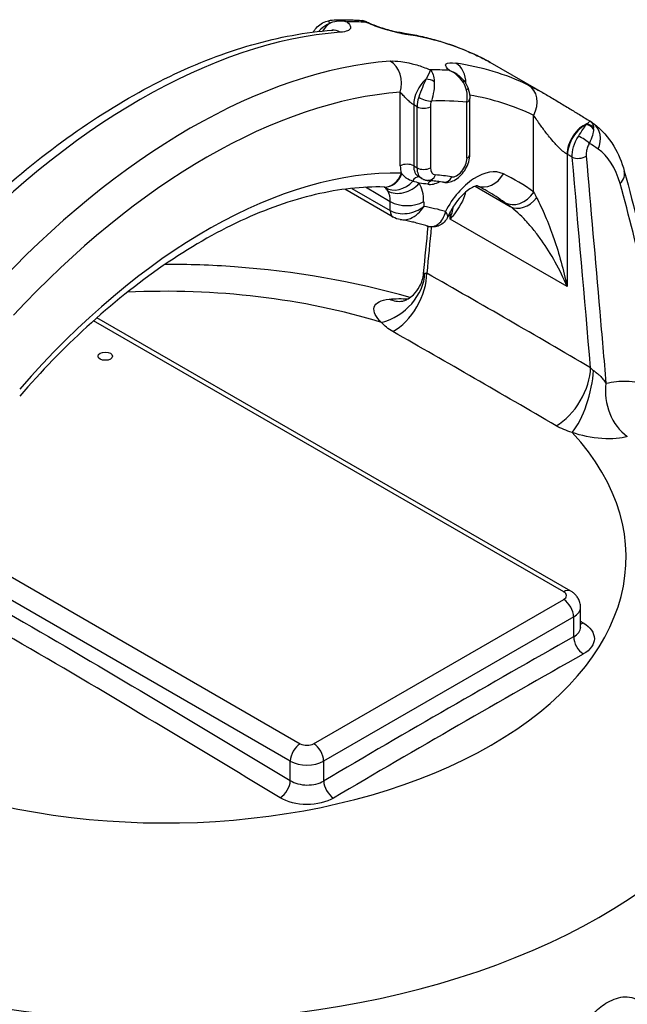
# Model space of a CAD drawing. Header units: millimetres. Extents: x 0 to 5940, y 0 to 4200.
# Tile 9 of 57: x 623 to 707, y 886 to 1022. Entities that reach past the tile are written whole.
import ezdxf

# ---------------------------------------------------------------- set-up
doc = ezdxf.new("R2010")
doc.units = ezdxf.units.MM
doc.header["$LTSCALE"] = 50
doc.layers.add('02-LINIE-035', color=2, linetype='CONTINUOUS')

msp = doc.modelspace()

# ---------------------------------------------------------------- linework, layer by layer
at = {"layer": '02-LINIE-035'}
for p, q in [((696.07, 1011.66), (688.18, 1016.22)), ((682.16, 1015.5), (682.16, 1015.5)), ((682.56, 1015.1), (682.56, 1015.1)), ((683.32, 1016.12), (683.32, 1016.12)), ((675.78, 1001.94), (675.78, 1012.11)), ((685.35, 1003.53), (685.35, 1011.25)), ((677.62, 1010.37), (677.62, 1001.94)), ((678.08, 1010.1), (677.62, 1010.37)), ((678.08, 1001.67), (678.08, 1010.1)), ((679.92, 1010.1), (679.92, 1001.67)), ((684.97, 1003), (684.97, 1010.72)), ((694.16, 998.33), (694.16, 1008.91)), ((698.76, 1003.54), (698.76, 985.28)), ((698.83, 1003.5), (698.76, 1003.54)), ((677.62, 1001.94), (678.08, 1001.67)), ((678.75, 1000.19), (678.29, 1000.45)), ((674.8, 994.87), (668.13, 998.72)), ((669.08, 998.83), (674.4, 995.76)), ((674.4, 997), (670.97, 998.98)), ((686.08, 999.12), (690.92, 996.33)), ((674.4, 995.76), (674.4, 997)), ((679, 997), (679, 996.34)), ((682.67, 994.57), (682.67, 995.62)), ((698.76, 985.28), (682.67, 994.57)), ((680.05, 993.55), (680.05, 993.55)), ((678.99, 987.1), (678.99, 987.1)), ((699.28, 943.27), (633.95, 980.98)), ((698.3, 943.17), (633.5, 980.58)), ((608.58, 953.04), (661.99, 922.2)), ((660.61, 919.82), (607.18, 950.67)), ((663.83, 922.2), (698.3, 942.11)), ((700.63, 938.29), (700.63, 941.05)), ((699.68, 939.72), (665.21, 919.82)), ((699.68, 936.96), (699.68, 939.72)), ((700.63, 938.29), (700.63, 938.29)), ((660.61, 917.11), (660.61, 919.82)), ((665.21, 919.82), (665.21, 917.06))]:
    msp.add_line(p, q, dxfattribs=at)
for centre, major_axis, ratio, start_param, end_param in [((666.22, 1020.71), (-0.32, 1.26), 0.020789, 0.000004, 0.791336), ((637.63, 932.82), (48.75, 84.44), 0.57735, 0.279268, 0.322812), ((639.93, 931.49), (48.75, 84.44), 0.57735, 0.373881, 1.196915), ((666.59, 1019.39), (1.63, 2.81), 0.57735, 1.05716, 1.491348), ((666.59, 1017.41), (-0.24, 3.24), 0.76009, 5.806413, 6.283091), ((666.59, 1017.41), (-0.24, 3.24), 0.76009, 6.283091, 6.283185), ((675.32, 1017.13), (0.47, 3.22), 0.795811, 0.000001, 0.000252), ((675.32, 1017.13), (0.47, 3.22), 0.795811, 5.976828, 6.283185), ((639.93, 931.49), (48.75, 84.44), 0.57735, 0.043264, 0.225577), ((646.82, 927.51), (48.75, 84.44), 0.57735, 0.373881, 1.196915), ((673.48, 1013.43), (0.24, -3.24), 0.76009, 1.094024, 2.66482), ((684.98, 1014.22), (1.4, 2.93), 0.815732, 6.281716, 6.281719), ((684.97, 1014.22), (1.41, 2.93), 0.815733, 6.222095, 6.283182), ((649.12, 926.19), (48.75, 84.44), 0.57735, 0.279268, 0.322812), ((683.67, 1015.34), (0.947, -0.891), 0.071099, 2.649464, 2.650762), ((682.21, 1013.15), (0.47, 3.22), 0.795811, 4.873414, 5.976828), ((646.82, 927.51), (48.75, 84.44), 0.57735, 0.043264, 0.225577), ((679.92, 1011.69), (1.63, 2.81), 0.57735, 1.05716, 2.356194), ((679.55, 1013.01), (1.28, -0.22), 0.665871, 0.900297, 1.877998), ((684.9, 1014.19), (1.62, 2.81), 0.57735, 1.683072, 1.683186), ((684.97, 1014.15), (1.63, 2.81), 0.57735, 1.684349, 1.684479), ((683.52, 1012.89), (1.02, 0.81), 0.246326, 5.684739, 6.282956), ((682.21, 1013.15), (-0.47, -3.22), 0.795811, 1.576787, 1.576997), ((683.88, 1012.26), (1.23, 0.42), 0.265582, 5.601482, 6.283137), ((691.87, 1010.24), (1.41, 2.93), 0.815733, 4.651299, 6.222095), ((649.12, 926.19), (47.13, 81.62), 0.57735, 0.373881, 1.196915), ((680.38, 1011.43), (-1.63, -2.81), 0.57735, 5.043297, 5.497787), ((679.14, 1011.41), (-1.23, 0.42), 0.265281, 0.928788, 2.499585), ((681.3, 1010.9), (-0.98, -1.69), 0.57735, 5.043297, 5.497787), ((651.42, 924.86), (47.13, 81.62), 0.57735, 0.257813, 0.341253), ((684.05, 1011.25), (1.3, 0), 0.57735, 5.497787, 6.283135), ((649.12, 926.19), (47.12, 81.62), 0.57735, 0.216931, 0.216938), ((649.12, 926.19), (47.13, 81.62), 0.57735, 0.043264, 0.211076), ((679, 1010.63), (-1.3, 0), 0.57735, 0.785398, 2.356194), ((701.06, 1004.87), (1.63, 2.81), 0.57735, 0.590591, 2.356194), ((701.13, 1004.83), (1.63, 2.81), 0.57735, 0.654319, 2.356194), ((699.96, 1004.87), (1.94, 3.21), 0.083616, 0.528698, 0.589573), ((701.31, 1006.51), (1.25, -0.35), 0.864868, 0.770311, 1.712963), ((701.33, 1006.58), (1.27, -0.3), 0.890106, 0.774712, 1.639827), ((700.51, 1005.14), (1.91, 2.63), 0.812102, 4.950509, 6.283185), ((700.09, 1004.8), (-1.98, -3.18), 0.386947, 2.550691, 2.611507), ((700.83, 1005.43), (-1.13, 0.64), 0.239448, 3.769664, 5.303675), ((653.15, 922.34), (46.9, 83.81), 0.5802, 6.219786, 6.245802), ((683.59, 1002.2), (-0.98, -1.69), 0.57735, 0.221658, 2.356194), ((684.05, 1003.53), (1.3, 0), 0.57735, 5.497787, 6.283185), ((700.4, 1003.65), (-1.3, -0.11), 0.513484, 0.73802, 2.411643), ((649.12, 926.19), (40.95, 70.93), 0.57735, 0.304335, 1.247473), ((676.7, 1001.41), (-1.3, 0), 0.57735, 3.926991, 5.497787), ((679, 1003.8), (2.28, 3.94), 0.57735, 2.356194, 2.651482), ((679.92, 1003.27), (-1.63, -2.81), 0.57735, 5.497787, 6.283185), ((679, 1002.2), (1.3, 0), 0.57735, 3.926991, 5.497787), ((680.38, 1003), (-1.63, -2.81), 0.57735, 5.497787, 6.283185), ((681.3, 1002.47), (-0.98, -1.69), 0.57735, 5.497787, 6.549386), ((686.24, 994), (3.9, 6.75), 0.57735, 0.039464, 1.660702), ((673.62, 1002.26), (-0.08, -3.25), 0.778976, 0, 1.169958), ((673.75, 1002.26), (-0.14, -3.25), 0.766985, 0.00054, 1.160205), ((678.32, 999.12), (0.11, 1.3), 0.787737, 0.074401, 1.03971), ((679.69, 1001.22), (-0.11, -1.3), 0.787737, 0, 1.214628), ((651.42, 924.86), (41.6, 72.05), 0.57735, 0.221658, 0.266201), ((681.94, 1000.96), (-0.2, -1.29), 0.79652, 0, 1.269359), ((687.69, 1002.17), (-1.43, -2.92), 0.815861, 0.047144, 1.515058), ((649.12, 926.19), (42.58, 73.74), 0.57735, 6.223402, 6.322649), ((703.53, 1000.37), (3.13, 0.86), 0.640847, 5.469879, 6.283173), ((703.53, 1000.37), (3.13, 0.86), 0.640847, 0.00017, 0.000182), ((673.75, 1002.26), (-0.14, -3.25), 0.766985, 6.283185, 6.283725), ((675.43, 1001.67), (-2.03, -2.54), 0.846971, 0.122038, 1.528353), ((676.09, 1000.88), (-2.79, -1.66), 0.777, 0.409911, 1.980708), ((673.48, 993.82), (3.9, 6.75), 0.57735, 5.497787, 5.970877), ((649.12, 926.19), (40.3, 69.8), 0.57735, 0.221658, 0.246065), ((680.5, 998.86), (-0.2, -1.29), 0.79652, 3.908682, 4.410952), ((681.3, 1003.53), (-2.28, -3.94), 0.57735, 0.221658, 0.75289), ((671.18, 995.14), (2.28, 3.94), 0.57735, 5.497787, 5.970877), ((646.82, 927.51), (40.95, 70.93), 0.57735, 6.223402, 6.283185), ((691.87, 999.65), (-1.91, -2.63), 0.815038, 0.084296, 1.655092), ((692.67, 999.06), (-1.94, -2.6), 0.748422, 0.096762, 1.544473), ((702.84, 988.47), (-9.68, 13.54), 0.128783, 0.668056, 0.748794), ((676.7, 998.33), (3.25, 0), 0.57735, 3.926991, 5.497787), ((649.12, 926.19), (38.67, 66.99), 0.57735, 0.140347, 0.207555), ((675.78, 996.55), (-0.98, -1.69), 0.57735, 5.497787, 6.283185), ((675.78, 996.55), (-0.98, -1.69), 0.57735, 0, 0.000052), ((673.28, 985.72), (-4.98, -4.18), 0.747037, 0.996902, 2.553054), ((674.83, 984.47), (-3.22, -5.65), 0.581198, 0.756721, 2.352829), ((690.72, -969.01), (1193.92, -2067.93), 0.57735, 2.349508, 2.362881), ((643.38, 947.95), (63.53, 0), 0.57735, 1.082198, 1.653453), ((675.25, 989.72), (0.82, -6.45), 0.698522, 5.88191, 6.283188), ((675.25, 989.72), (0.82, -6.45), 0.698522, 0.000003, 0.00122), ((853.05, -850.61), (-1346.42, 1941.83), 0.516736, 5.445749, 5.459226), ((697.41, 971.44), (-3.28, -5.61), 0.573477, 0.763408, 2.359516), ((699.62, 970.51), (-1.79, -6.25), 0.340042, 0.647326, 2.203478), ((709.14, 970.15), (1.43, -6.34), 0.7699, 4.256356, 5.577884), ((643.38, 947.95), (63.53, 0), 0.57735, 4.223791, 6.771784), ((698.3, 941.58), (0.98, 1.69), 0.57735, 0, 0.785398), ((697.38, 942.64), (1.3, 0), 0.57735, 5.497787, 7.068583), ((698.3, 940.51), (0.97, -1.69), 0.57735, 0.785398, 2.356194), ((697.38, 941.05), (3.25, 0), 0.57735, 5.497787, 6.283185), ((701.06, 940.46), (-1.01, -1.67), 0.564063, 0.504539, 0.783579), ((643.38, 932.91), (84.74, 0), 0.57735, 4.161897, 6.402666), ((643.38, 935.02), (-20.15, 0), 0.57735, 6.186403, 6.191491), ((682.44, -1011.66), (1187.25, 2056.38), 0.57735, 0.775133, 0.795664), ((701.06, 936.17), (-0.96, 1.7), 0.583246, 0.790584, 2.337296), ((643.38, 904.56), (80.6, 0), 0.57735, 0.74798, 0.747989), ((643.38, 933.75), (-20.15, 0), 0.57735, 6.089853, 6.094522), ((643.38, 931.89), (-20.15, 0), 0.57735, 5.959261, 5.96338), ((643.38, 927.91), (21.13, 0), 0.57735, 2.551748, 2.554676), ((643.38, 926.85), (-21.6, 0), 0.57735, 5.628152, 5.630768), ((732.09, -1037.06), (-1132.4, -2081.44), 0.593755, 3.901874, 3.922431), ((643.38, 902.97), (78, 0), 0.57735, 0.75957, 0.75961), ((643.38, 902.97), (-78.65, 0), 0.57735, 3.901319, 3.901332), ((661.99, 920.61), (0.98, 1.69), 0.57735, 0.785398, 2.356194), ((662.91, 922.74), (1.3, 0), 0.57735, 3.926991, 5.497787), ((663.83, 920.61), (0.97, -1.69), 0.57735, 0.785398, 2.356194), ((662.91, 921.14), (-3.25, 0), 0.57735, 0.785398, 2.356194), ((659.23, 916.32), (-1.01, -1.67), 0.564063, 0.809463, 2.367317), ((666.59, 916.27), (-0.99, 1.68), 0.571393, 0.780318, 2.32703)]:
    msp.add_ellipse(centre, major_axis=major_axis, ratio=ratio, start_param=start_param, end_param=end_param, dxfattribs=at)
msp.add_ellipse((635.1, 975.68), major_axis=(-0.991, 0), ratio=0.57735, dxfattribs=at)
for points, knots in [([(663.81, 1020.4), (663.87, 1020.54), (663.95, 1020.67), (664.22, 1021.02), (664.43, 1021.23), (664.92, 1021.59), (665.21, 1021.74), (665.63, 1021.89), (665.76, 1021.93), (665.89, 1021.97)], [0.0581103, 0.0581103, 0.0581103, 0.0581103, 0.1281891, 0.1281891, 0.2629576, 0.2629576, 0.4098104, 0.4098104, 0.4720618, 0.4720618, 0.4720618, 0.4720618]), ([(665.97, 1021.59), (666.61, 1021.94), (667.36, 1022.03), (668.07, 1021.9), (668.18, 1021.88), (668.29, 1021.86), (668.4, 1021.82)], [0, 0, 0, 0, 0.865199, 0.865199, 0.865199, 1, 1, 1, 1]), ([(667.01, 1022.11), (667.23, 1022.11), (667.44, 1022.11), (667.89, 1022.11), (668.13, 1022.1), (668.61, 1022.09), (668.85, 1022.09), (669.32, 1022.07), (669.56, 1022.06), (670.03, 1022.03), (670.26, 1022.02), (670.5, 1022)], [0.45703532, 0.45703532, 0.45703532, 0.45703532, 0.46706348, 0.46706348, 0.47823011, 0.47823011, 0.48939674, 0.48939674, 0.50056337, 0.50056337, 0.51172999, 0.51172999, 0.51172999, 0.51172999]), ([(668.4, 1021.82), (668.48, 1021.75), (668.56, 1021.68), (668.63, 1021.61), (668.85, 1021.38), (668.94, 1021.17), (668.91, 1021), (668.91, 1020.94), (668.88, 1020.88), (668.84, 1020.82), (668.77, 1020.73), (668.66, 1020.65), (668.51, 1020.58), (668.27, 1020.48), (667.93, 1020.41), (667.51, 1020.38)], [0, 0, 0, 0, 0.089157, 0.089157, 0.089157, 0.389381, 0.389381, 0.389381, 0.5, 0.5, 0.5, 0.693605, 0.693605, 0.693605, 1, 1, 1, 1]), ([(671.05, 1021.85), (671.25, 1021.75), (671.49, 1021.65), (671.99, 1021.44), (672.27, 1021.33), (672.88, 1021.1), (673.22, 1020.99), (673.89, 1020.78), (674.23, 1020.69), (674.9, 1020.52), (675.23, 1020.45), (675.6, 1020.38), (675.7, 1020.36), (675.79, 1020.35)], [0.0002722, 0.0002722, 0.0002722, 0.0002722, 0.120349, 0.120349, 0.2568018, 0.2568018, 0.4220456, 0.4220456, 0.6044389, 0.6044389, 0.8194588, 0.8194588, 0.9083957, 0.9083957, 0.9083957, 0.9083957]), ([(676.54, 1020.09), (675.88, 1020.18), (675.03, 1020.37), (674.07, 1020.65), (673.86, 1020.71), (673.65, 1020.77), (673.43, 1020.84), (672.69, 1021.07), (671.92, 1021.36), (671.2, 1021.68), (671.15, 1021.7), (671.1, 1021.72), (671.05, 1021.74)], [0, 0, 0, 0, 0.5, 0.5, 0.5, 0.607782, 0.607782, 0.607782, 0.97431, 0.97431, 0.97431, 1, 1, 1, 1]), ([(610.89, 988.84), (614.31, 992.55), (617.87, 996), (625.15, 1002.32), (628.87, 1005.19), (636.4, 1010.25), (640.2, 1012.45), (647.79, 1016.11), (651.58, 1017.57), (659.06, 1019.71), (662.75, 1020.39), (666.35, 1020.66)], [5.8716685, 5.8716685, 5.8716685, 5.8716685, 6.0362752, 6.0362752, 6.2008819, 6.2008819, 6.3654887, 6.3654887, 6.5300954, 6.5300954, 6.6947022, 6.6947022, 6.6947022, 6.6947022]), ([(664.53, 1020.49), (664.62, 1020.61), (664.73, 1020.73), (664.84, 1020.84), (665.16, 1021.15), (665.55, 1021.41), (665.97, 1021.59)], [0.352285, 0.352285, 0.352285, 0.352285, 0.5178862, 0.5178862, 0.5178862, 1, 1, 1, 1]), ([(675.79, 1020.35), (676.54, 1020.24), (677.28, 1020.11), (678.74, 1019.81), (679.47, 1019.63), (680.9, 1019.25), (681.61, 1019.03), (683.01, 1018.57), (683.7, 1018.31), (685.05, 1017.76), (685.72, 1017.46), (686.38, 1017.14)], [0.5598209, 0.5598209, 0.5598209, 0.5598209, 0.5962835, 0.5962835, 0.6327461, 0.6327461, 0.6692086, 0.6692086, 0.7056712, 0.7056712, 0.7421337, 0.7421337, 0.7421337, 0.7421337]), ([(674.4, 1016.4), (674.82, 1016.43), (675.31, 1016.41), (675.86, 1016.34), (676.2, 1016.29), (676.56, 1016.23), (676.94, 1016.15), (677.15, 1016.1), (677.37, 1016.05), (677.59, 1015.99), (678.19, 1015.83), (678.8, 1015.63), (679.38, 1015.4), (679.52, 1015.35), (679.65, 1015.29), (679.78, 1015.24), (679.81, 1015.22), (679.85, 1015.21), (679.89, 1015.19)], [0, 0, 0, 0, 0.306395, 0.306395, 0.306395, 0.5, 0.5, 0.5, 0.610594, 0.610594, 0.610594, 0.910773, 0.910773, 0.910773, 0.979965, 0.979965, 0.979965, 1, 1, 1, 1]), ([(688.18, 1016.22), (688.09, 1016.27), (687.99, 1016.33), (687.87, 1016.39), (687.53, 1016.57), (687.09, 1016.8), (686.53, 1017.07)], [0.6270956, 0.6270956, 0.6270956, 0.6270956, 0.7218264, 0.7218264, 0.7218264, 1, 1, 1, 1]), ([(679.89, 1015.19), (679.89, 1014.97), (679.71, 1014.55), (679.37, 1014), (679.35, 1013.97), (679.32, 1013.93), (679.3, 1013.89)], [0, 0, 0, 0, 0.939344, 0.939344, 0.939344, 1, 1, 1, 1]), ([(682.55, 1015.11), (682.15, 1015.43), (681.99, 1015.7), (682.03, 1015.87), (682.04, 1015.92), (682.07, 1015.97), (682.11, 1016), (682.3, 1016.17), (682.78, 1016.2), (683.43, 1016.11)], [0, 0, 0, 0, 0.392187, 0.392187, 0.392187, 0.5, 0.5, 0.5, 1, 1, 1, 1]), ([(679.3, 1013.89), (679.15, 1013.56), (678.98, 1013.18), (678.82, 1012.77), (678.64, 1012.33), (678.46, 1011.85), (678.31, 1011.4)], [0, 0, 0, 0, 0.482114, 0.482114, 0.482114, 1, 1, 1, 1]), ([(680.46, 1013.54), (680.47, 1013.16), (680.45, 1012.74), (680.39, 1012.3), (680.32, 1011.82), (680.21, 1011.33), (680.06, 1010.88)], [0, 0, 0, 0, 0.481828, 0.481828, 0.481828, 1, 1, 1, 1]), ([(683.45, 1014.69), (683.45, 1014.69), (683.46, 1014.69), (683.48, 1014.67), (683.5, 1014.66), (683.52, 1014.64)], [0.45388827, 0.45388827, 0.45388827, 0.45388827, 0.49284566, 0.49284566, 0.53059775, 0.53059775, 0.53059775, 0.53059775]), ([(685.11, 1012.67), (685.24, 1012.29), (685.32, 1011.89), (685.35, 1011.42), (685.35, 1011.34), (685.35, 1011.25)], [0.0000019, 0.0000019, 0.0000019, 0.0000019, 0.1923527, 0.1923527, 0.2354686, 0.2354686, 0.2354686, 0.2354686]), ([(693.42, 1013.09), (693.98, 1012.82), (694.61, 1012.48), (695.32, 1012.09), (695.56, 1011.95), (695.81, 1011.81), (696.07, 1011.66)], [0, 0, 0, 0, 0.2781736, 0.2781736, 0.2781736, 0.373911, 0.373911, 0.373911, 0.373911]), ([(677.62, 1010.37), (677.58, 1010.39), (677.54, 1010.41), (677.5, 1010.44), (677.45, 1010.48), (677.39, 1010.52), (677.33, 1010.56), (677.28, 1010.6), (677.23, 1010.64), (677.17, 1010.69), (677.15, 1010.71), (677.13, 1010.72), (677.11, 1010.74), (676.95, 1010.88), (676.8, 1011.02), (676.67, 1011.15), (676.66, 1011.16), (676.65, 1011.17), (676.64, 1011.18), (676.47, 1011.35), (676.32, 1011.5), (676.18, 1011.65), (676.18, 1011.66), (676.17, 1011.66), (676.17, 1011.67), (676.02, 1011.82), (675.89, 1011.97), (675.78, 1012.11)], [0, 0, 0, 0, 0.050487, 0.050487, 0.050487, 0.121011, 0.121011, 0.121011, 0.187501, 0.187501, 0.187501, 0.214399, 0.214399, 0.214399, 0.424818, 0.424818, 0.424818, 0.441132, 0.441132, 0.441132, 0.70436, 0.70436, 0.70436, 0.713622, 0.713622, 0.713622, 1, 1, 1, 1]), ([(696.07, 1011.66), (696.56, 1011.38), (697.08, 1011.07), (698.11, 1010.45), (698.63, 1010.14), (699.58, 1009.55), (700.03, 1009.28), (700.95, 1008.71), (701.44, 1008.42), (701.89, 1008.15)], [0, 0, 0, 0, 0.316092, 0.316092, 0.605576, 0.605576, 0.845535, 0.845535, 1.104575, 1.104575, 1.104575, 1.104575]), ([(698.76, 1003.54), (698.57, 1003.65), (698.36, 1003.81), (698.15, 1003.98), (698.09, 1004.04), (698.02, 1004.1), (697.95, 1004.16), (697.79, 1004.31), (697.64, 1004.46), (697.5, 1004.61), (697.4, 1004.71), (697.3, 1004.81), (697.21, 1004.91), (697.08, 1005.05), (696.96, 1005.19), (696.84, 1005.32), (696.62, 1005.58), (696.41, 1005.83), (696.21, 1006.08), (696.14, 1006.18), (696.06, 1006.28), (695.98, 1006.37), (695.66, 1006.79), (695.36, 1007.19), (695.09, 1007.57), (694.74, 1008.05), (694.44, 1008.49), (694.16, 1008.91)], [0, 0, 0, 0, 0.093319, 0.093319, 0.093319, 0.125, 0.125, 0.125, 0.199077, 0.199077, 0.199077, 0.25, 0.25, 0.25, 0.318714, 0.318714, 0.318714, 0.447998, 0.447998, 0.447998, 0.5, 0.5, 0.5, 0.720762, 0.720762, 0.720762, 1, 1, 1, 1]), ([(701.5, 1007.73), (701.62, 1007.83), (701.71, 1007.91), (701.78, 1007.98), (701.84, 1008.04), (701.87, 1008.09), (701.89, 1008.12), (701.89, 1008.13), (701.89, 1008.14), (701.89, 1008.14), (701.89, 1008.15), (701.89, 1008.15), (701.89, 1008.15)], [0, 0, 0, 0, 0.3723787, 0.3723787, 0.3723787, 0.7209834, 0.7209834, 0.7209834, 0.8675913, 0.8675913, 0.8675913, 0.9255102, 0.9255102, 0.9255102, 0.9255102]), ([(701.98, 1008.09), (702.14, 1007.98), (702.26, 1007.82), (702.33, 1007.63), (702.38, 1007.49), (702.41, 1007.33), (702.42, 1007.16)], [0.1129991, 0.1129991, 0.1129991, 0.1129991, 0.6226663, 0.6226663, 0.6226663, 1, 1, 1, 1]), ([(700.33, 1006.01), (700.55, 1006.37), (700.76, 1006.69), (700.95, 1006.97), (701.13, 1007.24), (701.29, 1007.46), (701.43, 1007.63)], [0, 0, 0, 0, 0.517352, 0.517352, 0.517352, 1, 1, 1, 1]), ([(702.42, 1007.01), (702.41, 1006.76), (702.36, 1006.47), (702.27, 1006.15), (702.17, 1005.81), (702.03, 1005.45), (701.84, 1005.07)], [0, 0, 0, 0, 0.482021, 0.482021, 0.482021, 1, 1, 1, 1]), ([(702.42, 1007.77), (703.54, 1006.96), (704.49, 1005.88), (705.84, 1003.62), (706.32, 1002.47), (706.66, 1001.23)], [0, 0, 0, 0, 0.863337, 0.863337, 1.573917, 1.573917, 1.573917, 1.573917]), ([(701.84, 1005.07), (701.74, 1004.91), (701.66, 1004.72), (701.59, 1004.54), (701.52, 1004.33), (701.46, 1004.11), (701.43, 1003.9), (701.4, 1003.69), (701.39, 1003.48), (701.41, 1003.29)], [0, 0, 0, 0, 0.307405, 0.307405, 0.307405, 0.653773, 0.653773, 0.653773, 1, 1, 1, 1]), ([(681.74, 999.67), (681.98, 999.64), (682.21, 999.65), (682.71, 999.73), (682.96, 999.82), (683.48, 1000.09), (683.74, 1000.28), (684.23, 1000.74), (684.46, 1001.02), (684.84, 1001.61), (685, 1001.92), (685.24, 1002.58), (685.32, 1002.92), (685.35, 1003.36), (685.35, 1003.44), (685.35, 1003.53)], [2.577853, 2.577853, 2.577853, 2.577853, 2.802504, 2.802504, 3.084208, 3.084208, 3.446272, 3.446272, 3.839281, 3.839281, 4.227388, 4.227388, 4.618344, 4.618344, 4.712389, 4.712389, 4.712389, 4.712389]), ([(701.41, 1003.29), (702.03, 996.13), (702.65, 988.98), (703.56, 978.53), (703.84, 975.24), (704.13, 971.95)], [0, 0, 0, 0, 0.684934, 0.684934, 1, 1, 1, 1]), ([(677.49, 999.85), (677.19, 999.91), (676.91, 1000.03), (676.66, 1000.21), (676.64, 1000.23), (676.62, 1000.24), (676.59, 1000.26), (676.39, 1000.41), (676.21, 1000.61), (676.03, 1000.81), (676.01, 1000.83), (675.99, 1000.85), (675.98, 1000.87)], [0, 0, 0, 0, 0.5, 0.5, 0.5, 0.546751, 0.546751, 0.546751, 0.962019, 0.962019, 0.962019, 1, 1, 1, 1]), ([(678.75, 1000.19), (678.8, 1000.16), (678.86, 1000.13), (678.96, 1000.08), (679.02, 1000.06), (679.13, 1000.02), (679.19, 1000), (679.3, 999.97), (679.36, 999.96), (679.47, 999.94), (679.53, 999.93), (679.58, 999.93)], [2.3561945, 2.3561945, 2.3561945, 2.3561945, 2.4094347, 2.4094347, 2.4626749, 2.4626749, 2.5159151, 2.5159151, 2.5691553, 2.5691553, 2.6223956, 2.6223956, 2.6223956, 2.6223956]), ([(681.74, 999.67), (681.6, 999.7), (681.46, 999.72), (681.17, 999.76), (681.03, 999.78), (680.74, 999.81), (680.6, 999.83), (680.31, 999.86), (680.17, 999.87), (679.88, 999.9), (679.73, 999.92), (679.58, 999.93)], [5.71944538, 5.71944538, 5.71944538, 5.71944538, 5.72835395, 5.72835395, 5.73726251, 5.73726251, 5.74617108, 5.74617108, 5.75507964, 5.75507964, 5.76398821, 5.76398821, 5.76398821, 5.76398821]), ([(706.66, 1001.23), (709.43, 991.19), (711.67, 980.6), (713.7, 967.36), (714.01, 965.14), (714.31, 962.9)], [0, 0, 0, 0, 6.22818, 6.22818, 7.472386, 7.472386, 7.472386, 7.472386]), ([(673.54, 999.02), (670.55, 999.09), (667.37, 998.75), (660.73, 997.19), (657.28, 995.98), (650.24, 992.7), (646.67, 990.64), (639.54, 985.73), (636, 982.89), (629.37, 976.79), (626.27, 973.59), (623.3, 970.15)], [5.8021221, 5.8021221, 5.8021221, 5.8021221, 5.9945474, 5.9945474, 6.1869727, 6.1869727, 6.379398, 6.379398, 6.5718232, 6.5718232, 6.748362, 6.748362, 6.748362, 6.748362]), ([(673.59, 999.01), (673.59, 999.01), (673.59, 999.01), (673.58, 999.01), (673.58, 999.01), (673.58, 999.01)], [0.11066125, 0.11066125, 0.11066125, 0.11066125, 0.142456, 0.142456, 0.1622071, 0.1622071, 0.1622071, 0.1622071]), ([(686.41, 999.2), (686.41, 999.2), (686.4, 999.2), (686.32, 999.19), (686.19, 999.17), (685.83, 999.03), (685.61, 998.92), (685.12, 998.6), (684.84, 998.38), (684.26, 997.85), (683.95, 997.52), (683.36, 996.76), (683.08, 996.34), (682.65, 995.59), (682.49, 995.27), (682.35, 994.95)], [5.78491, 5.78491, 5.78491, 5.78491, 5.882117, 5.882117, 6.125371, 6.125371, 6.344567, 6.344567, 6.575243, 6.575243, 6.821826, 6.821826, 7.080083, 7.080083, 7.260508, 7.260508, 7.260508, 7.260508]), ([(687.77, 998.44), (687.67, 998.5), (687.58, 998.55), (687.38, 998.67), (687.27, 998.72), (687.07, 998.83), (686.97, 998.88), (686.77, 998.99), (686.67, 999.04), (686.5, 999.13), (686.43, 999.16), (686.36, 999.2)], [5.49778714, 5.49778714, 5.49778714, 5.49778714, 5.50567993, 5.50567993, 5.51357272, 5.51357272, 5.5214655, 5.5214655, 5.52935829, 5.52935829, 5.53452689, 5.53452689, 5.53452689, 5.53452689]), ([(712.36, 970.48), (712.3, 970.83), (712.24, 971.18), (712.19, 971.53), (710.58, 981.25), (708.57, 990.58), (706.08, 999.5)], [0, 0, 0, 0, 0.034797, 0.034797, 0.034797, 1, 1, 1, 1]), ([(684.76, 998.3), (684.73, 998.15), (684.7, 998), (684.65, 997.84), (684.65, 997.83), (684.64, 997.82), (684.64, 997.81), (684.34, 996.86), (683.63, 995.78), (682.67, 994.57)], [0.4136271, 0.4136271, 0.4136271, 0.4136271, 0.4951204, 0.4951204, 0.4951204, 0.5, 0.5, 0.5, 1, 1, 1, 1]), ([(694.57, 997.54), (694.97, 996.77), (695.37, 995.93), (695.76, 995.02), (696.16, 994.07), (696.55, 993.07), (696.91, 992.03), (696.93, 991.99), (696.94, 991.94), (696.96, 991.9), (697.67, 989.82), (698.29, 987.58), (698.76, 985.28)], [0, 0, 0, 0, 0.239872, 0.239872, 0.239872, 0.489121, 0.489121, 0.489121, 0.5, 0.5, 0.5, 1, 1, 1, 1]), ([(674.4, 995.76), (675.01, 995.4), (675.87, 995.27), (677.57, 995.49), (678.4, 995.85), (679, 996.34)], [0, 0, 0, 0, 0.5, 0.5, 1, 1, 1, 1]), ([(675.78, 994.53), (676.22, 994.45), (676.7, 994.51), (677.89, 994.99), (678.57, 995.59), (679, 996.34)], [0.1850134, 0.1850134, 0.1850134, 0.1850134, 0.5, 0.5, 1, 1, 1, 1]), ([(698.76, 985.28), (697.81, 987.59), (696.59, 989.79), (695.23, 991.7), (695.22, 991.72), (695.2, 991.74), (695.19, 991.75), (694.88, 992.19), (694.56, 992.61), (694.23, 993.02), (693.85, 993.5), (693.46, 993.95), (693.06, 994.38), (692.34, 995.15), (691.61, 995.82), (690.92, 996.33)], [0, 0, 0, 0, 0.5, 0.5, 0.5, 0.50488, 0.50488, 0.50488, 0.619659, 0.619659, 0.619659, 0.754295, 0.754295, 0.754295, 1, 1, 1, 1]), ([(679.47, 993.64), (679.23, 993.71), (678.99, 993.79), (678.51, 993.93), (678.27, 993.99), (677.78, 994.12), (677.54, 994.18), (677.04, 994.29), (676.79, 994.34), (676.29, 994.44), (676.03, 994.48), (675.78, 994.52)], [5.62060588, 5.62060588, 5.62060588, 5.62060588, 5.63931775, 5.63931775, 5.65802962, 5.65802962, 5.67674149, 5.67674149, 5.69545336, 5.69545336, 5.71416523, 5.71416523, 5.71416523, 5.71416523]), ([(679.47, 993.64), (679.52, 993.62), (679.58, 993.61), (679.63, 993.59), (679.81, 993.55), (679.99, 993.54), (680.16, 993.56), (680.43, 993.59), (680.68, 993.68), (680.91, 993.83), (680.95, 993.86), (680.99, 993.89), (681.03, 993.92), (681.27, 994.1), (681.47, 994.35), (681.64, 994.65), (681.8, 994.94), (681.93, 995.27), (682.01, 995.64)], [0.1047512, 0.1047512, 0.1047512, 0.1047512, 0.1458149, 0.1458149, 0.1458149, 0.2846608, 0.2846608, 0.2846608, 0.5, 0.5, 0.5, 0.5382626, 0.5382626, 0.5382626, 0.7712445, 0.7712445, 0.7712445, 1, 1, 1, 1]), ([(682.35, 994.94), (682.22, 994.66), (682.05, 994.4), (681.63, 993.98), (681.4, 993.82), (680.92, 993.61), (680.68, 993.55), (680.18, 993.5), (679.91, 993.52), (679.6, 993.6), (679.53, 993.62), (679.47, 993.64)], [0, 0, 0, 0, 0.1525356, 0.1525356, 0.2834304, 0.2834304, 0.4009498, 0.4009498, 0.5224938, 0.5224938, 0.5553109, 0.5553109, 0.5553109, 0.5553109]), ([(682.35, 994.94), (682.36, 994.98), (682.35, 995.04), (682.3, 995.14), (682.25, 995.26), (682.15, 995.43), (682.01, 995.64)], [0.5932939, 0.5932939, 0.5932939, 0.5932939, 0.7710514, 0.7710514, 0.7710514, 1, 1, 1, 1]), ([(677.14, 983.79), (669.37, 986), (661.19, 987.4), (649.73, 988.24), (646.54, 988.35), (643.35, 988.35)], [5.0414375, 5.0414375, 5.0414375, 5.0414375, 5.3717515, 5.3717515, 5.4981917, 5.4981917, 5.4981917, 5.4981917]), ([(676.07, 983.27), (676.07, 983.27), (676.09, 983.27), (676.18, 983.3), (676.28, 983.32), (676.53, 983.43), (676.69, 983.5), (677.1, 983.75), (677.35, 983.94), (677.91, 984.48), (678.21, 984.87), (678.73, 985.85), (678.93, 986.48), (678.99, 987.1)], [0.041097, 0.041097, 0.041097, 0.041097, 0.123897, 0.123897, 0.244557, 0.244557, 0.385265, 0.385265, 0.581105, 0.581105, 0.855959, 0.855959, 1.209423, 1.209423, 1.209423, 1.209423]), ([(678.99, 987.1), (678.99, 987.12), (678.99, 987.13), (679.01, 987.14), (679.01, 987.14), (679.01, 987.14), (679.01, 987.14), (679.03, 987.15), (679.08, 987.15), (679.15, 987.14)], [0.7079028, 0.7079028, 0.7079028, 0.7079028, 0.8099991, 0.8099991, 0.8099991, 0.8141482, 0.8141482, 0.8141482, 1, 1, 1, 1]), ([(673.2, 980.33), (672.43, 981.03), (672, 981.81), (672.17, 982.44), (672.35, 983.07), (673.13, 983.46), (674.24, 983.56)], [0, 0, 0, 0, 0.5, 0.5, 0.5, 1, 1, 1, 1]), ([(702.39, 973.72), (702.51, 973.62), (702.64, 973.53), (702.75, 973.44), (702.78, 973.42), (702.81, 973.4), (702.84, 973.38), (702.98, 973.26), (703.12, 973.15), (703.24, 973.04), (703.26, 973.02), (703.29, 973), (703.31, 972.98), (703.47, 972.83), (703.6, 972.68), (703.72, 972.53), (703.88, 972.33), (704.02, 972.14), (704.13, 971.95)], [0, 0, 0, 0, 0.151994, 0.151994, 0.151994, 0.190307, 0.190307, 0.190307, 0.378776, 0.378776, 0.378776, 0.416394, 0.416394, 0.416394, 0.66801, 0.66801, 0.66801, 1, 1, 1, 1]), ([(704.13, 971.95), (705.11, 972.16), (706.05, 972.26), (706.95, 972.24), (707.49, 972.23), (708.01, 972.18), (708.51, 972.09), (708.86, 972.03), (709.2, 971.95), (709.52, 971.85), (709.54, 971.84), (709.56, 971.84), (709.57, 971.83)], [0, 0, 0, 0, 0.5, 0.5, 0.5, 0.791988, 0.791988, 0.791988, 0.990248, 0.990248, 0.990248, 1, 1, 1, 1]), ([(707.07, 964.6), (706.25, 964.34), (705, 964.22), (703.57, 964.31), (702.14, 964.4), (700.69, 964.71), (699.47, 965.16)], [0, 0, 0, 0, 0.5, 0.5, 0.5, 1, 1, 1, 1]), ([(606.21, 948.97), (612.09, 945.69), (617.97, 942.38), (623.84, 938.99), (629.97, 935.45), (636.1, 931.82), (642.23, 928.16), (648.36, 924.5), (654.49, 920.81), (660.61, 917.11)], [0.2602461, 0.2602461, 0.2602461, 0.2602461, 0.5, 0.5, 0.5, 0.7500003, 0.7500003, 0.7500003, 1, 1, 1, 1]), ([(659.22, 914.75), (653.1, 918.45), (646.98, 922.14), (640.85, 925.8), (634.74, 929.46), (628.62, 933.09), (622.5, 936.62), (616.78, 939.92), (611.05, 943.15), (605.33, 946.34)], [0, 0, 0, 0, 0.2500941, 0.2500941, 0.2500941, 0.5000002, 0.5000002, 0.5000002, 0.7336363, 0.7336363, 0.7336363, 0.7336363]), ([(700.63, 941.05), (700.63, 941.26), (700.6, 941.48), (700.49, 941.88), (700.41, 942.07), (700.22, 942.4), (700.12, 942.55), (699.89, 942.81), (699.77, 942.92), (699.52, 943.11), (699.4, 943.19), (699.28, 943.27)], [3.9269908, 3.9269908, 3.9269908, 3.9269908, 4.0840704, 4.0840704, 4.2411501, 4.2411501, 4.3982297, 4.3982297, 4.5553093, 4.5553093, 4.712389, 4.712389, 4.712389, 4.712389]), ([(701.01, 938.88), (701.98, 938.29), (702.53, 937.5), (702.53, 936.7), (702.53, 935.91), (701.98, 935.14), (701.01, 934.59)], [0, 0, 0, 0, 0.5, 0.5, 0.5, 1, 1, 1, 1]), ([(699.68, 936.96), (700.29, 937.3), (700.63, 937.79), (700.63, 938.29), (700.63, 938.29), (700.63, 938.29)], [0, 0, 0, 0, 0.5, 0.5, 0.500141, 0.500141, 0.500141, 0.500141]), ([(660.61, 917.11), (661.22, 916.74), (662.06, 916.52), (663.76, 916.5), (664.6, 916.7), (665.21, 917.06)], [0, 0, 0, 0, 0.5, 0.5, 1, 1, 1, 1]), ([(666.57, 914.7), (665.6, 914.13), (664.25, 913.81), (662.89, 913.82), (661.54, 913.83), (660.19, 914.17), (659.22, 914.75)], [0, 0, 0, 0, 0.499928, 0.499928, 0.499928, 1, 1, 1, 1]), ([(698.71, 877.89), (698.95, 879.52), (699.65, 881.29), (700.68, 882.87), (701.23, 883.7), (701.85, 884.46), (702.52, 885.1), (703.11, 885.68), (703.74, 886.17), (704.37, 886.53), (705.19, 887), (706, 887.26), (706.72, 887.29), (707.18, 887.31), (707.6, 887.24), (707.98, 887.08), (708.95, 886.68), (709.6, 885.67), (709.8, 884.29)], [0, 0, 0, 0, 0.25, 0.25, 0.25, 0.3818068, 0.3818068, 0.3818068, 0.5, 0.5, 0.5, 0.6535412, 0.6535412, 0.6535412, 0.75, 0.75, 0.75, 1, 1, 1, 1])]:
    msp.add_open_spline(points, degree=3, knots=knots, dxfattribs=at)
for points in [[(665.89, 1021.97), (666.22, 1022.05), (666.57, 1022.1), (666.91, 1022.1)], [(666.91, 1022.1), (666.92, 1022.1), (666.93, 1022.1), (666.94, 1022.1)], [(666.94, 1022.1), (667.44, 1022.11), (667.94, 1022.01), (668.4, 1021.82)], [(670.51, 1022), (670.5, 1022), (670.5, 1022), (670.5, 1022)], [(671.05, 1021.74), (670.88, 1021.9), (670.7, 1021.98), (670.51, 1022)], [(670.51, 1022), (670.7, 1021.98), (670.88, 1021.93), (671.05, 1021.85)], [(671.05, 1021.85), (671.05, 1021.85), (671.05, 1021.85), (671.05, 1021.85)], [(671.05, 1021.85), (671.05, 1021.85), (671.05, 1021.81), (671.05, 1021.74)], [(666.35, 1020.66), (666.43, 1020.66), (666.47, 1020.67), (666.47, 1020.67)], [(686.38, 1017.14), (687.14, 1016.78), (687.73, 1016.48), (688.18, 1016.22)], [(688.18, 1016.22), (688.18, 1016.22), (688.18, 1016.22), (688.18, 1016.22)], [(679.89, 1015.19), (680.23, 1014.87), (680.43, 1014.28), (680.46, 1013.54)], [(682.55, 1015.11), (682.91, 1014.99), (683.25, 1014.82), (683.55, 1014.62)], [(684.47, 1013.42), (684.01, 1014.17), (683.32, 1014.77), (682.55, 1015.11)], [(682.65, 1016.16), (682.65, 1016.16), (682.65, 1016.16), (682.65, 1016.16)], [(683.55, 1014.62), (683.56, 1014.61), (683.56, 1014.61), (683.57, 1014.6)], [(683.57, 1014.61), (683.93, 1014.35), (684.26, 1014.05), (684.53, 1013.7)], [(684.53, 1013.7), (684.78, 1013.4), (684.98, 1013.05), (685.11, 1012.67)], [(684.9, 1012.38), (684.82, 1012.75), (684.67, 1013.1), (684.47, 1013.42)], [(684.97, 1010.72), (685.05, 1011.24), (685.03, 1011.8), (684.9, 1012.38)], [(701.89, 1008.15), (701.89, 1008.15), (701.89, 1008.15), (701.89, 1008.15)], [(701.89, 1008.15), (701.92, 1008.13), (701.95, 1008.11), (701.98, 1008.09)], [(701.98, 1008.09), (701.98, 1008.09), (701.98, 1008.09), (701.98, 1008.09)], [(702, 1008.08), (702.14, 1007.98), (702.28, 1007.88), (702.42, 1007.77)], [(699.48, 1003.12), (699.44, 1004.02), (699.76, 1005.12), (700.33, 1006.01)], [(706.08, 999.5), (705.48, 1001.67), (704.42, 1003.27), (703.04, 1004.26)], [(699.48, 1003.12), (699.27, 1003.25), (699.05, 1003.37), (698.83, 1003.5)], [(702.01, 974.09), (701.17, 983.77), (700.33, 993.44), (699.48, 1003.12)], [(675.92, 1000.94), (675.94, 1000.91), (675.96, 1000.89), (675.98, 1000.87)], [(673.61, 999.01), (673.59, 999.01), (673.56, 999.02), (673.54, 999.02)], [(673.68, 998.94), (673.65, 998.97), (673.61, 998.99), (673.57, 999.01)], [(674.05, 998.49), (673.93, 998.68), (673.82, 998.83), (673.68, 998.94)], [(677.49, 999.85), (677.8, 999.77), (678.1, 999.68), (678.39, 999.55)], [(682.67, 994.57), (682.84, 995.18), (682.98, 995.78), (683.11, 996.37)], [(690.92, 996.33), (690.65, 996.54), (690.39, 996.73), (690.15, 996.9)], [(675.78, 994.53), (675.44, 994.58), (675.1, 994.69), (674.8, 994.87)], [(675.78, 994.53), (675.78, 994.53), (675.78, 994.53), (675.78, 994.53)], [(678.99, 987.1), (679.2, 989.27), (679.41, 991.43), (679.61, 993.6)], [(680.05, 993.52), (679.84, 991.39), (679.63, 989.26), (679.43, 987.13)], [(679.15, 987.14), (679.22, 987.13), (679.31, 987.12), (679.43, 987.13)], [(674.24, 983.56), (675.13, 983.63), (675.99, 983.64), (676.82, 983.58)], [(674.75, 979.08), (674.1, 979.45), (673.58, 979.87), (673.2, 980.33)], [(702.01, 974.09), (702.12, 973.96), (702.25, 973.83), (702.39, 973.72)], [(699.47, 965.16), (698.65, 965.4), (697.91, 965.71), (697.26, 966.08)], [(700.63, 939.11), (700.76, 939.03), (700.88, 938.96), (701.01, 938.88)], [(700.63, 938.29), (700.63, 938.27), (700.64, 938.25), (700.64, 938.25)]]:
    msp.add_open_spline(points, degree=3, dxfattribs=at)

doc.saveas('drawing.dxf')
